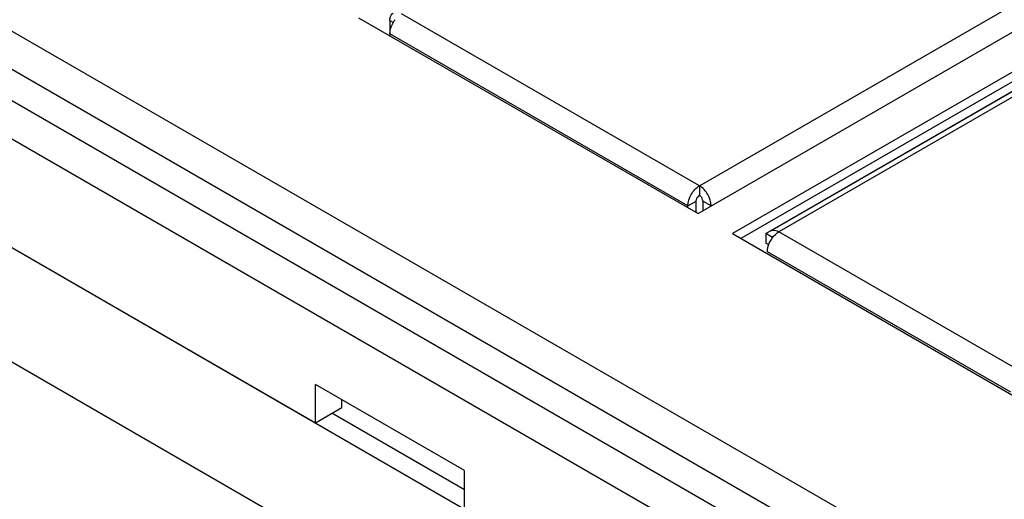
# Paper-space layout '61767N-2-A-2_1_1' of a CAD drawing. Header units: millimetres. Extents: x 0 to 594, y 1 to 420.
# Tile 29 of 222: x 250 to 262, y 91 to 97. Entities that reach past the tile are written whole.
import ezdxf

# ---------------------------------------------------------------- set-up
doc = ezdxf.new("R2010")
doc.units = ezdxf.units.MM
doc.header["$LTSCALE"] = 32.67
for name, color, linetype in [('61753N-0_DXF_CONTINUOUS_LINE', 7, 'CONTINUOUS'), ('61757N-1_DXF_CONTINUOUS_LINE', 7, 'CONTINUOUS'), ('61759N-0_DXF_CONTINUOUS_LINE', 7, 'CONTINUOUS'), ('61779N-0_DXF_CONTINUOUS_LINE', 7, 'CONTINUOUS'), ('61852N-1_DXF_CONTINUOUS_LINE', 7, 'CONTINUOUS')]:
    doc.layers.add(name, color=color, linetype=linetype)

psp = doc.layouts.new('61767N-2-A-2_1_1')

# ---------------------------------------------------------------- linework, layer by layer
at = {"layer": '61753N-0_DXF_CONTINUOUS_LINE', "color": 7, "linetype": 'Continuous'}
for p, q in [((246.2069, 96.0018), (262.329, 86.6939)), ((255.2226, 91.0417), (253.5255, 92.0215))]:
    psp.add_line(p, q, dxfattribs=at)
at = {"layer": '61757N-1_DXF_CONTINUOUS_LINE', "color": 9, "linetype": 'Continuous'}
for p, q in [((258.2348, 94.9364), (262.7243, 97.5284)), ((254.2679, 97.0551), (254.3127, 97.0293)), ((258.2348, 94.9364), (254.4164, 97.1409)), ((258.0863, 94.6792), (254.2679, 96.8837)), ((258.0863, 94.6792), (258.1924, 94.7404)), ((258.3833, 94.6792), (258.2772, 94.7404))]:
    psp.add_line(p, q, dxfattribs=at)
at = {"layer": '61757N-1_DXF_CONTINUOUS_LINE', "color": 7, "linetype": 'Continuous'}
for p, q in [((254.2679, 97.0551), (254.2679, 96.8592)), ((258.2348, 94.9364), (258.2348, 94.8139)), ((258.0863, 94.6547), (258.0863, 94.6792))]:
    psp.add_line(p, q, dxfattribs=at)
at = {"layer": '61757N-1_DXF_CONTINUOUS_LINE', "color": 3, "linetype": 'Continuous'}
for p, q in [((258.1924, 94.5935), (258.1924, 94.7404)), ((258.2772, 94.7404), (258.2772, 94.6155))]:
    psp.add_line(p, q, dxfattribs=at)
at = {"layer": '61757N-1_DXF_CONTINUOUS_LINE', "color": 7, "linetype": 'Continuous'}
for points, knots in [([(254.2679, 97.0551), (254.2679, 97.0658), (254.2703, 97.1013), (254.2895, 97.1386), (254.3114, 97.1513)], [0, 0, 0, 0, 0.2953529, 1, 1, 1, 1]), ([(254.2679, 96.8837), (254.2679, 96.8986), (254.2753, 96.9638), (254.3048, 97.0254), (254.3349, 97.0657)], [0, 0, 0, 0, 0.2289646, 1, 1, 1, 1]), ([(258.0863, 94.6792), (258.0863, 94.7301), (258.1211, 94.8306), (258.1907, 94.9109), (258.2348, 94.9364)], [0, 0, 0, 0, 0.5000017, 1, 1, 1, 1]), ([(258.3833, 94.6792), (258.3833, 94.7301), (258.3485, 94.8306), (258.2789, 94.9109), (258.2348, 94.9364)], [0, 0, 0, 0, 0.5000011, 1, 1, 1, 1])]:
    psp.add_open_spline(points, degree=3, knots=knots, dxfattribs=at)
at = {"layer": '61757N-1_DXF_CONTINUOUS_LINE', "color": 3, "linetype": 'Continuous'}
for points in [[(258.1924, 94.7404), (258.1924, 94.7464), (258.1964, 94.7718), (258.211, 94.7955), (258.2262, 94.8079)], [(258.2772, 94.7404), (258.2772, 94.7464), (258.2733, 94.7718), (258.2586, 94.7955), (258.2434, 94.8079)]]:
    psp.add_open_spline(points, degree=3, knots=[0, 0, 0, 0, 0.2344957, 1, 1, 1, 1], dxfattribs=at)
for points in [[(258.2262, 94.8079), (258.2289, 94.8101), (258.2318, 94.8122), (258.2348, 94.8139)], [(258.2434, 94.8079), (258.2407, 94.8101), (258.2378, 94.8122), (258.2348, 94.8139)]]:
    psp.add_open_spline(points, degree=3, dxfattribs=at)
at = {"layer": '61759N-0_DXF_CONTINUOUS_LINE', "color": 7, "linetype": 'Continuous'}
psp.add_line((259.1481, 94.3589), (262.7184, 96.4202), dxfattribs=at)
at = {"layer": '61759N-0_DXF_CONTINUOUS_LINE', "color": 9, "linetype": 'Continuous'}
for p, q in [((262.7184, 96.3492), (259.2531, 94.3485)), ((262.3714, 92.5482), (259.2531, 94.3485)), ((262.2229, 92.291), (259.1046, 94.0913))]:
    psp.add_line(p, q, dxfattribs=at)
at = {"layer": '61759N-0_DXF_CONTINUOUS_LINE', "color": 7, "linetype": 'Continuous'}
for points in [[(259.1329, 94.2085), (259.1509, 94.2474), (259.1761, 94.284), (259.2072, 94.3136)], [(259.2072, 94.3136), (259.2211, 94.3269), (259.2364, 94.3389), (259.2531, 94.3485)]]:
    psp.add_open_spline(points, degree=3, dxfattribs=at)
for points, knots in [([(259.1481, 94.3589), (259.155, 94.3629), (259.1898, 94.3756), (259.2286, 94.3626), (259.2531, 94.3485)], [0, 0, 0, 0, 0.2209383, 1, 1, 1, 1]), ([(259.1046, 94.0913), (259.1046, 94.1006), (259.1074, 94.141), (259.1199, 94.1803), (259.1329, 94.2085)], [0, 0, 0, 0, 0.2304842, 1, 1, 1, 1])]:
    psp.add_open_spline(points, degree=3, knots=knots, dxfattribs=at)
at = {"layer": '61779N-0_DXF_CONTINUOUS_LINE', "color": 3, "linetype": 'Continuous'}
psp.add_line((262.1169, 85.3467), (245.9948, 94.6546), dxfattribs=at)
at = {"layer": '61852N-1_DXF_CONTINUOUS_LINE', "color": 9, "linetype": 'Continuous'}
for p, q in [((246.8069, 98.4303), (262.929, 89.1224)), ((246.5069, 98.1136), (262.629, 88.8057)), ((262.4533, 88.5013), (246.3312, 97.8092)), ((262.329, 88.0832), (246.2069, 97.3911))]:
    psp.add_line(p, q, dxfattribs=at)
at = {"layer": '61852N-1_DXF_CONTINUOUS_LINE', "color": 7, "linetype": 'Continuous'}
for p, q in [((258.2157, 94.58), (262.7184, 97.1796)), ((253.867, 97.0907), (258.2157, 94.58)), ((262.7184, 96.6676), (258.6591, 94.324)), ((262.7184, 96.5452), (258.7652, 94.2628)), ((259.0834, 94.324), (262.7184, 96.4227)), ((246.2069, 96.0018), (253.3134, 91.899)), ((258.6591, 94.324), (262.3502, 92.193)), ((259.0834, 94.324), (259.0834, 94.2015)), ((259.1721, 94.2728), (259.0834, 94.324)), ((259.1225, 94.1789), (259.0834, 94.2015)), ((253.3134, 91.899), (253.3134, 92.3889)), ((255.2226, 91.2867), (253.3134, 92.3889)), ((253.6528, 92.095), (253.6528, 92.193)), ((253.3134, 91.899), (253.6528, 92.095)), ((255.2226, 90.7968), (255.2226, 91.2867))]:
    psp.add_line(p, q, dxfattribs=at)

doc.saveas('drawing.dxf')
